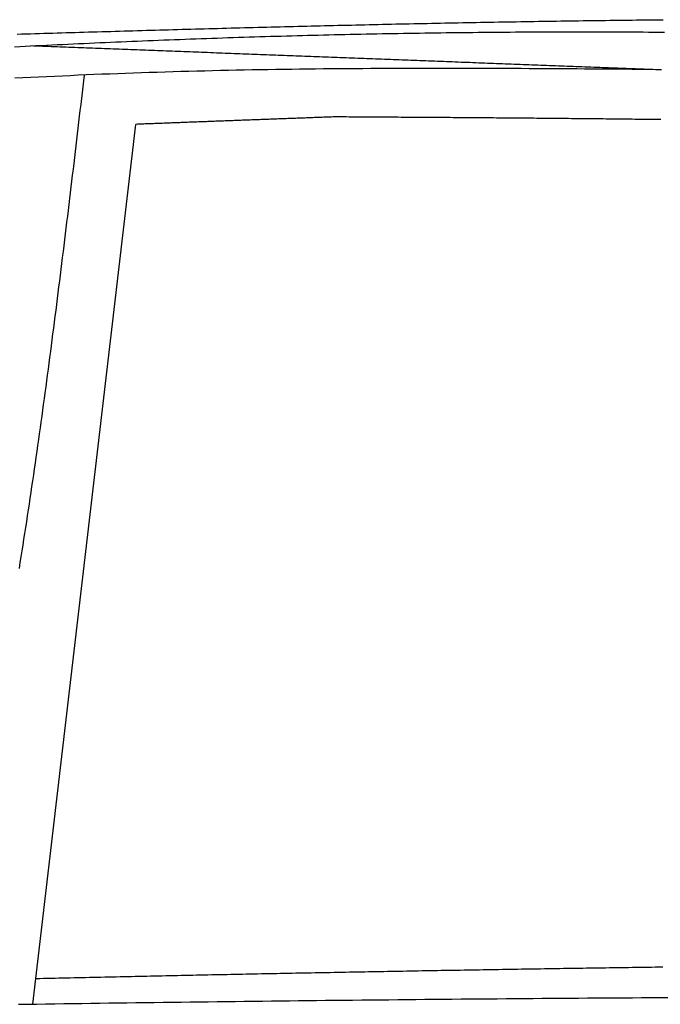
# Model space of a CAD drawing. Extents: x 1073 to 6773, y 6091 to 11516.
# Tile 39 of 65: x 3700 to 4088, y 9213 to 9808. Entities that reach past the tile are written whole.
import ezdxf

# ---------------------------------------------------------------- set-up
doc = ezdxf.new("R2010")
doc.units = 0
doc.layers.add('CAR', color=10, linetype='CONTINUOUS')

msp = doc.modelspace()

# ---------------------------------------------------------------- linework, layer by layer
at = {"layer": 'CAR'}
msp.add_line((3708.25, 9212.98), (3770.52, 9744.83), dxfattribs=at)
for points in [[(3698.67, 9799.38, 0), (3701.37, 9799.47, 0), (3704.06, 9799.55, 0), (3706.75, 9799.63, 0), (3709.45, 9799.71, 0), (3712.14, 9799.79, 0), (3714.84, 9799.87, 0), (3717.53, 9799.95, 0), (3720.23, 9800.04, 0), (3722.92, 9800.12, 0), (3725.62, 9800.2, 0), (3728.31, 9800.28, 0), (3731.01, 9800.36, 0), (3733.7, 9800.44, 0), (3736.4, 9800.52, 0), (3739.09, 9800.6, 0), (3741.79, 9800.68, 0), (3744.48, 9800.75, 0), (3747.18, 9800.83, 0), (3749.87, 9800.91, 0), (3752.57, 9800.99, 0), (3755.26, 9801.07, 0), (3757.96, 9801.15, 0), (3760.65, 9801.23, 0), (3763.35, 9801.3, 0), (3766.04, 9801.38, 0), (3768.74, 9801.46, 0), (3771.43, 9801.53, 0), (3774.13, 9801.61, 0), (3776.82, 9801.69, 0), (3779.52, 9801.76, 0), (3782.21, 9801.84, 0), (3784.91, 9801.92, 0), (3787.6, 9801.99, 0), (3790.29, 9802.07, 0), (3792.99, 9802.14, 0), (3795.68, 9802.22, 0), (3798.38, 9802.29, 0), (3801.07, 9802.37, 0), (3803.77, 9802.44, 0), (3806.46, 9802.51, 0), (3809.16, 9802.59, 0), (3811.85, 9802.66, 0), (3814.55, 9802.73, 0), (3817.24, 9802.81, 0), (3819.94, 9802.88, 0), (3822.63, 9802.95, 0), (3825.33, 9803.02, 0), (3828.02, 9803.1, 0), (3830.72, 9803.17, 0), (3833.41, 9803.24, 0), (3836.11, 9803.31, 0), (3838.8, 9803.38, 0), (3841.49, 9803.45, 0), (3844.19, 9803.52, 0), (3846.88, 9803.59, 0), (3849.58, 9803.66, 0), (3852.27, 9803.73, 0), (3854.97, 9803.79, 0), (3857.66, 9803.86, 0), (3860.36, 9803.93, 0), (3863.05, 9804, 0), (3865.75, 9804.07, 0), (3868.44, 9804.13, 0), (3871.14, 9804.2, 0), (3873.83, 9804.26, 0), (3876.53, 9804.33, 0), (3879.22, 9804.4, 0), (3881.91, 9804.46, 0), (3884.61, 9804.52, 0), (3887.3, 9804.59, 0), (3890, 9804.65, 0), (3892.69, 9804.72, 0), (3895.39, 9804.78, 0), (3898.08, 9804.84, 0), (3900.78, 9804.9, 0), (3903.47, 9804.97, 0), (3906.17, 9805.03, 0), (3908.86, 9805.09, 0), (3911.55, 9805.15, 0), (3914.25, 9805.21, 0), (3916.94, 9805.27, 0), (3919.64, 9805.33, 0), (3922.33, 9805.39, 0), (3925.03, 9805.45, 0), (3927.72, 9805.51, 0), (3930.42, 9805.56, 0), (3933.11, 9805.62, 0), (3935.8, 9805.68, 0), (3938.5, 9805.74, 0), (3941.19, 9805.79, 0), (3943.89, 9805.85, 0), (3946.58, 9805.9, 0), (3949.28, 9805.96, 0), (3951.97, 9806.01, 0), (3954.67, 9806.07, 0), (3957.36, 9806.12, 0), (3960.05, 9806.17, 0), (3962.75, 9806.23, 0), (3965.44, 9806.28, 0), (3968.14, 9806.33, 0), (3970.83, 9806.38, 0), (3973.53, 9806.43, 0), (3976.22, 9806.48, 0), (3978.92, 9806.53, 0), (3981.61, 9806.58, 0), (3984.3, 9806.63, 0), (3987, 9806.68, 0), (3989.69, 9806.72, 0), (3992.39, 9806.77, 0), (3995.08, 9806.82, 0), (3997.78, 9806.86, 0), (4000.47, 9806.91, 0), (4003.16, 9806.96, 0), (4005.86, 9807, 0), (4008.55, 9807.04, 0), (4011.25, 9807.09, 0), (4013.94, 9807.13, 0), (4016.63, 9807.17, 0), (4019.33, 9807.22, 0), (4022.02, 9807.26, 0), (4024.72, 9807.3, 0), (4027.41, 9807.34, 0), (4030.11, 9807.38, 0), (4032.8, 9807.42, 0), (4035.49, 9807.46, 0), (4038.19, 9807.5, 0), (4040.88, 9807.53, 0), (4043.58, 9807.57, 0), (4046.27, 9807.61, 0), (4048.96, 9807.64, 0), (4051.66, 9807.68, 0), (4054.35, 9807.71, 0), (4057.05, 9807.75, 0), (4059.74, 9807.78, 0), (4062.44, 9807.81, 0), (4065.13, 9807.85, 0), (4067.82, 9807.88, 0), (4070.52, 9807.91, 0), (4073.21, 9807.94, 0), (4075.91, 9807.97, 0), (4078.6, 9808, 0), (4081.29, 9808.03, 0), (4083.99, 9808.06, 0), (4086.68, 9808.09, 0), (4089.37, 9808.11, 0)], [(3697.19, 9791.76, 0), (3700.41, 9791.92, 0), (3703.63, 9792.09, 0), (3706.85, 9792.25, 0), (3710.07, 9792.42, 0), (3713.29, 9792.58, 0), (3716.51, 9792.74, 0), (3719.73, 9792.89, 0), (3722.95, 9793.05, 0), (3726.17, 9793.2, 0), (3729.39, 9793.36, 0), (3732.61, 9793.51, 0), (3735.83, 9793.66, 0), (3739.05, 9793.81, 0), (3742.27, 9793.96, 0), (3745.49, 9794.1, 0), (3748.71, 9794.25, 0), (3751.93, 9794.39, 0), (3755.15, 9794.53, 0), (3758.38, 9794.67, 0), (3761.6, 9794.81, 0), (3764.82, 9794.94, 0), (3768.04, 9795.08, 0), (3771.26, 9795.21, 0), (3774.48, 9795.35, 0), (3777.7, 9795.48, 0), (3780.92, 9795.6, 0), (3784.15, 9795.73, 0), (3787.37, 9795.86, 0), (3790.59, 9795.98, 0), (3793.81, 9796.1, 0), (3797.03, 9796.23, 0), (3800.25, 9796.35, 0), (3803.48, 9796.46, 0), (3806.7, 9796.58, 0), (3809.92, 9796.7, 0), (3813.14, 9796.81, 0), (3816.36, 9796.92, 0), (3819.58, 9797.03, 0), (3822.81, 9797.14, 0), (3826.03, 9797.25, 0), (3829.25, 9797.35, 0), (3832.47, 9797.46, 0), (3835.69, 9797.56, 0), (3838.92, 9797.66, 0), (3842.14, 9797.76, 0), (3845.36, 9797.86, 0), (3848.58, 9797.95, 0), (3851.8, 9798.05, 0), (3855.03, 9798.14, 0), (3858.25, 9798.23, 0), (3861.47, 9798.32, 0), (3864.69, 9798.41, 0), (3867.92, 9798.5, 0), (3871.14, 9798.58, 0), (3874.36, 9798.67, 0), (3877.58, 9798.75, 0), (3880.8, 9798.83, 0), (3884.03, 9798.91, 0), (3887.25, 9798.98, 0), (3890.47, 9799.06, 0), (3893.69, 9799.13, 0), (3896.92, 9799.21, 0), (3900.14, 9799.28, 0), (3903.36, 9799.35, 0), (3906.58, 9799.41, 0), (3909.8, 9799.48, 0), (3913.03, 9799.54, 0), (3916.25, 9799.61, 0), (3919.47, 9799.67, 0), (3922.69, 9799.73, 0), (3925.91, 9799.79, 0), (3929.14, 9799.84, 0), (3932.36, 9799.9, 0), (3935.58, 9799.95, 0), (3938.8, 9800, 0), (3942.02, 9800.05, 0), (3945.25, 9800.1, 0), (3948.47, 9800.15, 0), (3951.69, 9800.19, 0), (3954.91, 9800.24, 0), (3958.13, 9800.28, 0), (3961.36, 9800.32, 0), (3964.58, 9800.36, 0), (3967.8, 9800.39, 0), (3971.02, 9800.43, 0), (3974.24, 9800.46, 0), (3977.46, 9800.49, 0), (3980.69, 9800.52, 0), (3983.91, 9800.55, 0), (3987.13, 9800.58, 0), (3990.35, 9800.61, 0), (3993.57, 9800.63, 0), (3996.79, 9800.65, 0), (4000.01, 9800.67, 0), (4003.24, 9800.69, 0), (4006.46, 9800.71, 0), (4009.68, 9800.72, 0), (4012.9, 9800.74, 0), (4016.12, 9800.75, 0), (4019.34, 9800.76, 0), (4022.56, 9800.77, 0), (4025.78, 9800.78, 0), (4029, 9800.78, 0), (4032.22, 9800.79, 0), (4035.44, 9800.79, 0), (4038.66, 9800.79, 0), (4041.89, 9800.79, 0), (4045.11, 9800.78, 0), (4048.33, 9800.78, 0), (4051.55, 9800.77, 0), (4054.77, 9800.77, 0), (4057.99, 9800.76, 0), (4061.21, 9800.75, 0), (4064.43, 9800.73, 0), (4067.65, 9800.72, 0), (4070.87, 9800.7, 0), (4074.08, 9800.68, 0), (4077.3, 9800.67, 0), (4080.52, 9800.64, 0), (4083.74, 9800.62, 0), (4086.96, 9800.6, 0), (4090.18, 9800.57, 0)], [(4088.36, 9777.71, 0), (4086.58, 9777.78, 0), (4084.8, 9777.85, 0), (4083.01, 9777.92, 0), (4081.23, 9777.98, 0), (4079.45, 9778.05, 0), (4077.66, 9778.12, 0), (4075.88, 9778.19, 0), (4074.1, 9778.26, 0), (4072.32, 9778.32, 0), (4070.53, 9778.39, 0), (4068.75, 9778.46, 0), (4066.97, 9778.53, 0), (4065.18, 9778.6, 0), (4063.4, 9778.66, 0), (4061.62, 9778.73, 0), (4059.84, 9778.8, 0), (4058.05, 9778.87, 0), (4056.27, 9778.94, 0), (4054.49, 9779, 0), (4052.71, 9779.07, 0), (4050.92, 9779.14, 0), (4049.14, 9779.21, 0), (4047.36, 9779.28, 0), (4045.57, 9779.34, 0), (4043.79, 9779.41, 0), (4042.01, 9779.48, 0), (4040.23, 9779.55, 0), (4038.44, 9779.61, 0), (4036.66, 9779.68, 0), (4034.88, 9779.75, 0), (4033.1, 9779.82, 0), (4031.31, 9779.89, 0), (4029.53, 9779.95, 0), (4027.75, 9780.02, 0), (4025.96, 9780.09, 0), (4024.18, 9780.16, 0), (4022.4, 9780.23, 0), (4020.62, 9780.29, 0), (4018.83, 9780.36, 0), (4017.05, 9780.43, 0), (4015.27, 9780.5, 0), (4013.48, 9780.57, 0), (4011.7, 9780.63, 0), (4009.92, 9780.7, 0), (4008.14, 9780.77, 0), (4006.35, 9780.84, 0), (4004.57, 9780.91, 0), (4002.79, 9780.97, 0), (4001.01, 9781.04, 0), (3999.22, 9781.11, 0), (3997.44, 9781.18, 0), (3995.66, 9781.25, 0), (3993.87, 9781.31, 0), (3992.09, 9781.38, 0), (3990.31, 9781.45, 0), (3988.53, 9781.52, 0), (3986.74, 9781.59, 0), (3984.96, 9781.65, 0), (3983.18, 9781.72, 0), (3981.4, 9781.79, 0), (3979.61, 9781.86, 0), (3977.83, 9781.92, 0), (3976.05, 9781.99, 0), (3974.26, 9782.06, 0), (3972.48, 9782.13, 0), (3970.7, 9782.2, 0), (3968.92, 9782.26, 0), (3967.13, 9782.33, 0), (3965.35, 9782.4, 0), (3963.57, 9782.47, 0), (3961.78, 9782.54, 0), (3960, 9782.6, 0), (3958.22, 9782.67, 0), (3956.44, 9782.74, 0), (3954.65, 9782.81, 0), (3952.87, 9782.88, 0), (3951.09, 9782.94, 0), (3949.31, 9783.01, 0), (3947.52, 9783.08, 0), (3945.74, 9783.15, 0), (3943.96, 9783.22, 0), (3942.17, 9783.28, 0), (3940.39, 9783.35, 0), (3938.61, 9783.42, 0), (3936.83, 9783.49, 0), (3935.04, 9783.56, 0), (3933.26, 9783.62, 0), (3931.48, 9783.69, 0), (3929.7, 9783.76, 0), (3927.91, 9783.83, 0), (3926.13, 9783.9, 0), (3924.35, 9783.96, 0), (3922.56, 9784.03, 0), (3920.78, 9784.1, 0), (3919, 9784.17, 0), (3917.22, 9784.24, 0), (3915.43, 9784.3, 0), (3913.65, 9784.37, 0), (3911.87, 9784.44, 0), (3910.08, 9784.51, 0), (3908.3, 9784.57, 0), (3906.52, 9784.64, 0), (3904.74, 9784.71, 0), (3902.95, 9784.78, 0), (3901.17, 9784.85, 0), (3899.39, 9784.91, 0), (3897.61, 9784.98, 0), (3895.82, 9785.05, 0), (3894.04, 9785.12, 0), (3892.26, 9785.19, 0), (3890.47, 9785.25, 0), (3888.69, 9785.32, 0), (3886.91, 9785.39, 0), (3885.13, 9785.46, 0), (3883.34, 9785.53, 0), (3881.56, 9785.59, 0), (3879.78, 9785.66, 0), (3878, 9785.73, 0), (3876.21, 9785.8, 0), (3874.43, 9785.87, 0), (3872.65, 9785.93, 0), (3870.86, 9786, 0), (3869.08, 9786.07, 0), (3867.3, 9786.14, 0), (3865.52, 9786.21, 0), (3863.73, 9786.27, 0), (3861.95, 9786.34, 0), (3860.17, 9786.41, 0), (3858.38, 9786.48, 0), (3856.6, 9786.55, 0), (3854.82, 9786.61, 0), (3853.04, 9786.68, 0), (3851.25, 9786.75, 0), (3849.47, 9786.82, 0), (3847.69, 9786.89, 0), (3845.91, 9786.95, 0), (3844.12, 9787.02, 0), (3842.34, 9787.09, 0), (3840.56, 9787.16, 0), (3838.77, 9787.22, 0), (3836.99, 9787.29, 0), (3835.21, 9787.36, 0), (3833.43, 9787.43, 0), (3831.64, 9787.5, 0), (3829.86, 9787.56, 0), (3828.08, 9787.63, 0), (3826.3, 9787.7, 0), (3824.51, 9787.77, 0), (3822.73, 9787.84, 0), (3820.95, 9787.9, 0), (3819.16, 9787.97, 0), (3817.38, 9788.04, 0), (3815.6, 9788.11, 0), (3813.82, 9788.18, 0), (3812.03, 9788.24, 0), (3810.25, 9788.31, 0), (3808.47, 9788.38, 0), (3806.68, 9788.45, 0), (3804.9, 9788.52, 0), (3803.12, 9788.58, 0), (3801.34, 9788.65, 0), (3799.55, 9788.72, 0), (3797.77, 9788.79, 0), (3795.99, 9788.86, 0), (3794.21, 9788.92, 0), (3792.42, 9788.99, 0), (3790.64, 9789.06, 0), (3788.86, 9789.13, 0), (3787.07, 9789.2, 0), (3785.29, 9789.26, 0), (3783.51, 9789.33, 0), (3781.73, 9789.4, 0), (3779.94, 9789.47, 0), (3778.16, 9789.53, 0), (3776.38, 9789.6, 0), (3774.59, 9789.67, 0), (3772.81, 9789.74, 0), (3771.03, 9789.81, 0), (3769.25, 9789.87, 0), (3767.46, 9789.94, 0), (3765.68, 9790.01, 0), (3763.9, 9790.08, 0), (3762.12, 9790.15, 0), (3760.33, 9790.21, 0), (3758.55, 9790.28, 0), (3756.77, 9790.35, 0), (3754.98, 9790.42, 0), (3753.2, 9790.49, 0), (3751.42, 9790.55, 0), (3749.64, 9790.62, 0), (3747.85, 9790.69, 0), (3746.07, 9790.76, 0), (3744.29, 9790.83, 0), (3742.51, 9790.89, 0), (3740.72, 9790.96, 0), (3738.94, 9791.03, 0), (3737.16, 9791.1, 0), (3735.37, 9791.17, 0), (3733.59, 9791.23, 0), (3731.81, 9791.3, 0), (3730.03, 9791.37, 0), (3728.24, 9791.44, 0), (3726.46, 9791.51, 0), (3724.68, 9791.57, 0), (3722.89, 9791.64, 0), (3721.11, 9791.71, 0), (3719.33, 9791.78, 0), (3717.55, 9791.85, 0), (3715.76, 9791.91, 0), (3713.98, 9791.98, 0), (3712.2, 9792.05, 0), (3710.42, 9792.12, 0), (3708.63, 9792.18, 0), (3706.85, 9792.25, 0)], [(4080.11, 9778.03, 0), (4075.32, 9778.06, 0), (4070.53, 9778.09, 0), (4065.75, 9778.13, 0), (4060.96, 9778.16, 0), (4056.17, 9778.19, 0), (4051.39, 9778.23, 0), (4046.6, 9778.26, 0), (4041.81, 9778.29, 0), (4037.02, 9778.32, 0), (4032.24, 9778.35, 0), (4027.45, 9778.38, 0), (4022.66, 9778.41, 0), (4017.87, 9778.43, 0), (4013.09, 9778.46, 0), (4008.3, 9778.48, 0), (4003.51, 9778.51, 0), (3998.73, 9778.53, 0), (3993.94, 9778.55, 0), (3989.15, 9778.56, 0), (3984.36, 9778.58, 0), (3979.58, 9778.59, 0), (3974.79, 9778.6, 0), (3970, 9778.61, 0), (3965.22, 9778.62, 0), (3960.43, 9778.63, 0), (3955.64, 9778.63, 0), (3950.86, 9778.63, 0), (3946.07, 9778.62, 0), (3941.29, 9778.62, 0), (3936.5, 9778.61, 0), (3931.71, 9778.6, 0), (3926.93, 9778.59, 0), (3922.14, 9778.57, 0), (3917.36, 9778.55, 0), (3912.57, 9778.52, 0), (3907.78, 9778.5, 0), (3903, 9778.47, 0), (3898.21, 9778.43, 0), (3893.43, 9778.39, 0), (3888.64, 9778.35, 0), (3883.86, 9778.31, 0), (3879.07, 9778.26, 0), (3874.29, 9778.2, 0), (3869.5, 9778.15, 0), (3864.72, 9778.08, 0), (3859.93, 9778.02, 0), (3855.15, 9777.95, 0), (3850.37, 9777.87, 0), (3845.58, 9777.79, 0), (3840.8, 9777.71, 0), (3836.01, 9777.62, 0), (3831.23, 9777.52, 0), (3826.45, 9777.42, 0), (3821.66, 9777.32, 0), (3816.88, 9777.21, 0), (3812.1, 9777.09, 0), (3807.31, 9776.97, 0), (3802.53, 9776.84, 0), (3797.75, 9776.71, 0), (3792.97, 9776.57, 0), (3788.19, 9776.43, 0), (3783.4, 9776.28, 0), (3778.62, 9776.13, 0), (3773.84, 9775.96, 0), (3769.06, 9775.8, 0), (3764.28, 9775.63, 0), (3759.5, 9775.45, 0), (3754.72, 9775.26, 0), (3749.93, 9775.08, 0), (3745.15, 9774.88, 0), (3740.37, 9774.68, 0), (3735.59, 9774.48, 0), (3730.81, 9774.27, 0), (3726.03, 9774.05, 0), (3721.25, 9773.83, 0), (3716.47, 9773.61, 0), (3711.69, 9773.38, 0), (3706.92, 9773.14, 0), (3702.14, 9772.9, 0), (3697.36, 9772.66, 0)], [(3700.04, 9476.33, 0), (3700.61, 9479.86, 0), (3701.17, 9483.4, 0), (3701.73, 9486.94, 0), (3702.29, 9490.48, 0), (3702.84, 9494.01, 0), (3703.39, 9497.55, 0), (3703.94, 9501.09, 0), (3704.48, 9504.63, 0), (3705.02, 9508.17, 0), (3705.55, 9511.71, 0), (3706.09, 9515.25, 0), (3706.62, 9518.8, 0), (3707.14, 9522.34, 0), (3707.67, 9525.88, 0), (3708.19, 9529.42, 0), (3708.71, 9532.97, 0), (3709.22, 9536.51, 0), (3709.74, 9540.06, 0), (3710.25, 9543.6, 0), (3710.75, 9547.15, 0), (3711.26, 9550.69, 0), (3711.76, 9554.24, 0), (3712.26, 9557.78, 0), (3712.75, 9561.33, 0), (3713.25, 9564.88, 0), (3713.74, 9568.43, 0), (3714.23, 9571.98, 0), (3714.71, 9575.52, 0), (3715.2, 9579.07, 0), (3715.68, 9582.62, 0), (3716.16, 9586.17, 0), (3716.64, 9589.72, 0), (3717.11, 9593.27, 0), (3717.58, 9596.82, 0), (3718.06, 9600.37, 0), (3718.52, 9603.93, 0), (3718.99, 9607.48, 0), (3719.46, 9611.03, 0), (3719.92, 9614.58, 0), (3720.38, 9618.13, 0), (3720.84, 9621.69, 0), (3721.3, 9625.24, 0), (3721.75, 9628.79, 0), (3722.2, 9632.35, 0), (3722.66, 9635.9, 0), (3723.11, 9639.46, 0), (3723.56, 9643.01, 0), (3724, 9646.56, 0), (3724.45, 9650.12, 0), (3724.89, 9653.67, 0), (3725.33, 9657.23, 0), (3725.78, 9660.79, 0), (3726.22, 9664.34, 0), (3726.65, 9667.9, 0), (3727.09, 9671.45, 0), (3727.53, 9675.01, 0), (3727.96, 9678.57, 0), (3728.4, 9682.12, 0), (3728.83, 9685.68, 0), (3729.26, 9689.24, 0), (3729.69, 9692.79, 0), (3730.12, 9696.35, 0), (3730.55, 9699.91, 0), (3730.98, 9703.47, 0), (3731.4, 9707.03, 0), (3731.83, 9710.58, 0), (3732.26, 9714.14, 0), (3732.68, 9717.7, 0), (3733.1, 9721.26, 0), (3733.53, 9724.82, 0), (3733.95, 9728.38, 0), (3734.37, 9731.93, 0), (3734.79, 9735.49, 0), (3735.22, 9739.05, 0), (3735.64, 9742.61, 0), (3736.06, 9746.17, 0), (3736.48, 9749.73, 0), (3736.9, 9753.29, 0), (3737.32, 9756.85, 0), (3737.74, 9760.41, 0), (3738.16, 9763.96, 0), (3738.57, 9767.52, 0), (3738.99, 9771.08, 0), (3739.41, 9774.64, 0)], [(3890.71, 9749.33, 0), (3889.77, 9749.3, 0), (3888.82, 9749.26, 0), (3887.88, 9749.23, 0), (3886.93, 9749.19, 0), (3885.98, 9749.16, 0), (3885.04, 9749.12, 0), (3884.09, 9749.09, 0), (3883.14, 9749.05, 0), (3882.2, 9749.02, 0), (3881.25, 9748.98, 0), (3880.3, 9748.95, 0), (3879.36, 9748.91, 0), (3878.41, 9748.88, 0), (3877.47, 9748.84, 0), (3876.52, 9748.81, 0), (3875.57, 9748.77, 0), (3874.63, 9748.74, 0), (3873.68, 9748.7, 0), (3872.73, 9748.67, 0), (3871.79, 9748.63, 0), (3870.84, 9748.6, 0), (3869.89, 9748.56, 0), (3868.95, 9748.53, 0), (3868, 9748.5, 0), (3867.06, 9748.46, 0), (3866.11, 9748.43, 0), (3865.16, 9748.39, 0), (3864.22, 9748.36, 0), (3863.27, 9748.32, 0), (3862.32, 9748.29, 0), (3861.38, 9748.25, 0), (3860.43, 9748.22, 0), (3859.48, 9748.18, 0), (3858.54, 9748.15, 0), (3857.59, 9748.11, 0), (3856.65, 9748.08, 0), (3855.7, 9748.04, 0), (3854.75, 9748.01, 0), (3853.81, 9747.97, 0), (3852.86, 9747.93, 0), (3851.91, 9747.9, 0), (3850.97, 9747.86, 0), (3850.02, 9747.83, 0), (3849.07, 9747.79, 0), (3848.13, 9747.76, 0), (3847.18, 9747.72, 0), (3846.24, 9747.69, 0), (3845.29, 9747.65, 0), (3844.34, 9747.62, 0), (3843.4, 9747.58, 0), (3842.45, 9747.55, 0), (3841.5, 9747.51, 0), (3840.56, 9747.48, 0), (3839.61, 9747.44, 0), (3838.66, 9747.41, 0), (3837.72, 9747.37, 0), (3836.77, 9747.34, 0), (3835.82, 9747.3, 0), (3834.88, 9747.27, 0), (3833.93, 9747.23, 0), (3832.99, 9747.2, 0), (3832.04, 9747.16, 0), (3831.09, 9747.13, 0), (3830.15, 9747.09, 0), (3829.2, 9747.06, 0), (3828.25, 9747.02, 0), (3827.31, 9746.98, 0), (3826.36, 9746.95, 0), (3825.41, 9746.91, 0), (3824.47, 9746.88, 0), (3823.52, 9746.84, 0), (3822.58, 9746.81, 0), (3821.63, 9746.77, 0), (3820.68, 9746.74, 0), (3819.74, 9746.7, 0), (3818.79, 9746.67, 0), (3817.84, 9746.63, 0), (3816.9, 9746.59, 0), (3815.95, 9746.56, 0), (3815, 9746.52, 0), (3814.06, 9746.49, 0), (3813.11, 9746.45, 0), (3812.17, 9746.42, 0), (3811.22, 9746.38, 0), (3810.27, 9746.35, 0), (3809.33, 9746.31, 0), (3808.38, 9746.27, 0), (3807.43, 9746.24, 0), (3806.49, 9746.2, 0), (3805.54, 9746.17, 0), (3804.59, 9746.13, 0), (3803.65, 9746.1, 0), (3802.7, 9746.06, 0), (3801.75, 9746.02, 0), (3800.81, 9745.99, 0), (3799.86, 9745.95, 0), (3798.92, 9745.92, 0), (3797.97, 9745.88, 0), (3797.02, 9745.84, 0), (3796.08, 9745.81, 0), (3795.13, 9745.77, 0), (3794.18, 9745.74, 0), (3793.24, 9745.7, 0), (3792.29, 9745.66, 0), (3791.34, 9745.63, 0), (3790.4, 9745.59, 0), (3789.45, 9745.56, 0), (3788.51, 9745.52, 0), (3787.56, 9745.48, 0), (3786.61, 9745.45, 0), (3785.67, 9745.41, 0), (3784.72, 9745.38, 0), (3783.77, 9745.34, 0), (3782.83, 9745.3, 0), (3781.88, 9745.27, 0), (3780.93, 9745.23, 0), (3779.99, 9745.19, 0), (3779.04, 9745.16, 0), (3778.09, 9745.12, 0), (3777.15, 9745.09, 0), (3776.2, 9745.05, 0), (3775.26, 9745.01, 0), (3774.31, 9744.98, 0), (3773.36, 9744.94, 0), (3772.42, 9744.9, 0), (3771.47, 9744.87, 0), (3770.52, 9744.83, 0)], [(4087.97, 9747.67, 0), (4086.22, 9747.69, 0), (4084.48, 9747.71, 0), (4082.73, 9747.73, 0), (4080.99, 9747.76, 0), (4079.24, 9747.78, 0), (4077.49, 9747.8, 0), (4075.75, 9747.82, 0), (4074, 9747.84, 0), (4072.26, 9747.86, 0), (4070.51, 9747.88, 0), (4068.77, 9747.9, 0), (4067.02, 9747.92, 0), (4065.28, 9747.94, 0), (4063.53, 9747.96, 0), (4061.78, 9747.98, 0), (4060.04, 9748, 0), (4058.29, 9748.02, 0), (4056.55, 9748.04, 0), (4054.8, 9748.06, 0), (4053.06, 9748.08, 0), (4051.31, 9748.1, 0), (4049.57, 9748.12, 0), (4047.82, 9748.13, 0), (4046.07, 9748.15, 0), (4044.33, 9748.17, 0), (4042.58, 9748.19, 0), (4040.84, 9748.21, 0), (4039.09, 9748.22, 0), (4037.35, 9748.24, 0), (4035.6, 9748.26, 0), (4033.85, 9748.27, 0), (4032.11, 9748.29, 0), (4030.36, 9748.31, 0), (4028.62, 9748.32, 0), (4026.87, 9748.34, 0), (4025.13, 9748.36, 0), (4023.38, 9748.37, 0), (4021.64, 9748.39, 0), (4019.89, 9748.41, 0), (4018.14, 9748.42, 0), (4016.4, 9748.44, 0), (4014.65, 9748.45, 0), (4012.91, 9748.47, 0), (4011.16, 9748.48, 0), (4009.42, 9748.5, 0), (4007.67, 9748.51, 0), (4005.92, 9748.53, 0), (4004.18, 9748.54, 0), (4002.43, 9748.56, 0), (4000.69, 9748.57, 0), (3998.94, 9748.59, 0), (3997.2, 9748.6, 0), (3995.45, 9748.62, 0), (3993.71, 9748.63, 0), (3991.96, 9748.64, 0), (3990.21, 9748.66, 0), (3988.47, 9748.67, 0), (3986.72, 9748.68, 0), (3984.98, 9748.7, 0), (3983.23, 9748.71, 0), (3981.49, 9748.73, 0), (3979.74, 9748.74, 0), (3978, 9748.75, 0), (3976.25, 9748.76, 0), (3974.5, 9748.78, 0), (3972.76, 9748.79, 0), (3971.01, 9748.8, 0), (3969.27, 9748.82, 0), (3967.52, 9748.83, 0), (3965.78, 9748.84, 0), (3964.03, 9748.85, 0), (3962.28, 9748.87, 0), (3960.54, 9748.88, 0), (3958.79, 9748.89, 0), (3957.05, 9748.9, 0), (3955.3, 9748.92, 0), (3953.56, 9748.93, 0), (3951.81, 9748.94, 0), (3950.07, 9748.95, 0), (3948.32, 9748.96, 0), (3946.57, 9748.98, 0), (3944.83, 9748.99, 0), (3943.08, 9749, 0), (3941.34, 9749.01, 0), (3939.59, 9749.02, 0), (3937.85, 9749.03, 0), (3936.1, 9749.05, 0), (3934.35, 9749.06, 0), (3932.61, 9749.07, 0), (3930.86, 9749.08, 0), (3929.12, 9749.09, 0), (3927.37, 9749.1, 0), (3925.63, 9749.11, 0), (3923.88, 9749.12, 0), (3922.14, 9749.14, 0), (3920.39, 9749.15, 0), (3918.64, 9749.16, 0), (3916.9, 9749.17, 0), (3915.15, 9749.18, 0), (3913.41, 9749.19, 0), (3911.66, 9749.2, 0), (3909.92, 9749.21, 0), (3908.17, 9749.22, 0), (3906.43, 9749.23, 0), (3904.68, 9749.25, 0), (3902.93, 9749.26, 0), (3901.19, 9749.27, 0), (3899.44, 9749.28, 0), (3897.7, 9749.29, 0), (3895.95, 9749.3, 0), (3894.21, 9749.31, 0), (3892.46, 9749.32, 0), (3890.71, 9749.33, 0)], [(3710.06, 9228.46, 0), (3712.37, 9228.52, 0), (3714.68, 9228.57, 0), (3716.99, 9228.62, 0), (3719.31, 9228.67, 0), (3721.62, 9228.73, 0), (3723.93, 9228.78, 0), (3726.24, 9228.83, 0), (3728.55, 9228.89, 0), (3730.86, 9228.94, 0), (3733.18, 9228.99, 0), (3735.49, 9229.04, 0), (3737.8, 9229.09, 0), (3740.11, 9229.15, 0), (3742.42, 9229.2, 0), (3744.73, 9229.25, 0), (3747.04, 9229.3, 0), (3749.36, 9229.35, 0), (3751.67, 9229.4, 0), (3753.98, 9229.45, 0), (3756.29, 9229.5, 0), (3758.6, 9229.55, 0), (3760.91, 9229.6, 0), (3763.23, 9229.66, 0), (3765.54, 9229.71, 0), (3767.85, 9229.76, 0), (3770.16, 9229.81, 0), (3772.47, 9229.86, 0), (3774.78, 9229.91, 0), (3777.1, 9229.95, 0), (3779.41, 9230, 0), (3781.72, 9230.05, 0), (3784.03, 9230.1, 0), (3786.34, 9230.15, 0), (3788.65, 9230.2, 0), (3790.97, 9230.25, 0), (3793.28, 9230.3, 0), (3795.59, 9230.35, 0), (3797.9, 9230.4, 0), (3800.21, 9230.44, 0), (3802.52, 9230.49, 0), (3804.84, 9230.54, 0), (3807.15, 9230.59, 0), (3809.46, 9230.64, 0), (3811.77, 9230.68, 0), (3814.08, 9230.73, 0), (3816.39, 9230.78, 0), (3818.71, 9230.83, 0), (3821.02, 9230.87, 0), (3823.33, 9230.92, 0), (3825.64, 9230.97, 0), (3827.95, 9231.01, 0), (3830.26, 9231.06, 0), (3832.58, 9231.11, 0), (3834.89, 9231.15, 0), (3837.2, 9231.2, 0), (3839.51, 9231.24, 0), (3841.82, 9231.29, 0), (3844.13, 9231.34, 0), (3846.45, 9231.38, 0), (3848.76, 9231.43, 0), (3851.07, 9231.47, 0), (3853.38, 9231.52, 0), (3855.69, 9231.56, 0), (3858, 9231.61, 0), (3860.32, 9231.65, 0), (3862.63, 9231.7, 0), (3864.94, 9231.74, 0), (3867.25, 9231.79, 0), (3869.56, 9231.83, 0), (3871.87, 9231.88, 0), (3874.19, 9231.92, 0), (3876.5, 9231.96, 0), (3878.81, 9232.01, 0), (3881.12, 9232.05, 0), (3883.43, 9232.1, 0), (3885.75, 9232.14, 0), (3888.06, 9232.18, 0), (3890.37, 9232.23, 0), (3892.68, 9232.27, 0), (3894.99, 9232.31, 0), (3897.3, 9232.36, 0), (3899.62, 9232.4, 0), (3901.93, 9232.44, 0), (3904.24, 9232.48, 0), (3906.55, 9232.53, 0), (3908.86, 9232.57, 0), (3911.18, 9232.61, 0), (3913.49, 9232.65, 0), (3915.8, 9232.69, 0), (3918.11, 9232.74, 0), (3920.42, 9232.78, 0), (3922.73, 9232.82, 0), (3925.05, 9232.86, 0), (3927.36, 9232.9, 0), (3929.67, 9232.94, 0), (3931.98, 9232.98, 0), (3934.29, 9233.02, 0), (3936.61, 9233.07, 0), (3938.92, 9233.11, 0), (3941.23, 9233.15, 0), (3943.54, 9233.19, 0), (3945.85, 9233.23, 0), (3948.16, 9233.27, 0), (3950.48, 9233.31, 0), (3952.79, 9233.35, 0), (3955.1, 9233.39, 0), (3957.41, 9233.43, 0), (3959.72, 9233.47, 0), (3962.04, 9233.51, 0), (3964.35, 9233.55, 0), (3966.66, 9233.58, 0), (3968.97, 9233.62, 0), (3971.28, 9233.66, 0), (3973.59, 9233.7, 0), (3975.91, 9233.74, 0), (3978.22, 9233.78, 0), (3980.53, 9233.82, 0), (3982.84, 9233.86, 0), (3985.15, 9233.89, 0), (3987.47, 9233.93, 0), (3989.78, 9233.97, 0), (3992.09, 9234.01, 0), (3994.4, 9234.05, 0), (3996.71, 9234.08, 0), (3999.03, 9234.12, 0), (4001.34, 9234.16, 0), (4003.65, 9234.2, 0), (4005.96, 9234.23, 0), (4008.27, 9234.27, 0), (4010.59, 9234.31, 0), (4012.9, 9234.34, 0), (4015.21, 9234.38, 0), (4017.52, 9234.42, 0), (4019.83, 9234.45, 0), (4022.14, 9234.49, 0), (4024.46, 9234.52, 0), (4026.77, 9234.56, 0), (4029.08, 9234.6, 0), (4031.39, 9234.63, 0), (4033.7, 9234.67, 0), (4036.02, 9234.7, 0), (4038.33, 9234.74, 0), (4040.64, 9234.77, 0), (4042.95, 9234.81, 0), (4045.26, 9234.85, 0), (4047.58, 9234.88, 0), (4049.89, 9234.92, 0), (4052.2, 9234.95, 0), (4054.51, 9234.98, 0), (4056.82, 9235.02, 0), (4059.14, 9235.05, 0), (4061.45, 9235.09, 0), (4063.76, 9235.12, 0), (4066.07, 9235.16, 0), (4068.38, 9235.19, 0), (4070.7, 9235.22, 0), (4073.01, 9235.26, 0), (4075.32, 9235.29, 0), (4077.63, 9235.32, 0), (4079.94, 9235.36, 0), (4082.26, 9235.39, 0), (4084.57, 9235.42, 0), (4086.88, 9235.46, 0), (4089.19, 9235.49, 0)], [(3699.57, 9212.85, 0), (3705.03, 9212.93, 0), (3710.49, 9213.01, 0), (3715.94, 9213.09, 0), (3721.4, 9213.18, 0), (3726.86, 9213.26, 0), (3732.32, 9213.34, 0), (3737.78, 9213.41, 0), (3743.24, 9213.49, 0), (3748.7, 9213.57, 0), (3754.16, 9213.65, 0), (3759.62, 9213.72, 0), (3765.08, 9213.8, 0), (3770.54, 9213.87, 0), (3776, 9213.94, 0), (3781.46, 9214.02, 0), (3786.91, 9214.09, 0), (3792.37, 9214.16, 0), (3797.83, 9214.23, 0), (3803.29, 9214.3, 0), (3808.75, 9214.37, 0), (3814.21, 9214.44, 0), (3819.67, 9214.5, 0), (3825.13, 9214.57, 0), (3830.59, 9214.64, 0), (3836.05, 9214.7, 0), (3841.51, 9214.77, 0), (3846.97, 9214.83, 0), (3852.43, 9214.89, 0), (3857.89, 9214.95, 0), (3863.35, 9215.02, 0), (3868.81, 9215.08, 0), (3874.26, 9215.14, 0), (3879.72, 9215.2, 0), (3885.18, 9215.26, 0), (3890.64, 9215.31, 0), (3896.1, 9215.37, 0), (3901.56, 9215.43, 0), (3907.02, 9215.48, 0), (3912.48, 9215.54, 0), (3917.94, 9215.59, 0), (3923.4, 9215.65, 0), (3928.86, 9215.7, 0), (3934.32, 9215.75, 0), (3939.78, 9215.81, 0), (3945.24, 9215.86, 0), (3950.7, 9215.91, 0), (3956.16, 9215.96, 0), (3961.62, 9216.01, 0), (3967.08, 9216.06, 0), (3972.54, 9216.1, 0), (3978, 9216.15, 0), (3983.46, 9216.2, 0), (3988.92, 9216.24, 0), (3994.38, 9216.29, 0), (3999.84, 9216.33, 0), (4005.3, 9216.38, 0), (4010.76, 9216.42, 0), (4016.22, 9216.47, 0), (4021.68, 9216.51, 0), (4027.13, 9216.55, 0), (4032.59, 9216.59, 0), (4038.05, 9216.63, 0), (4043.51, 9216.67, 0), (4048.97, 9216.71, 0), (4054.43, 9216.75, 0), (4059.89, 9216.79, 0), (4065.35, 9216.83, 0), (4070.81, 9216.86, 0), (4076.27, 9216.9, 0), (4081.73, 9216.93, 0), (4087.19, 9216.97, 0), (4092.65, 9217, 0)]]:
    msp.add_polyline3d(points, dxfattribs=at)

doc.saveas('drawing.dxf')
